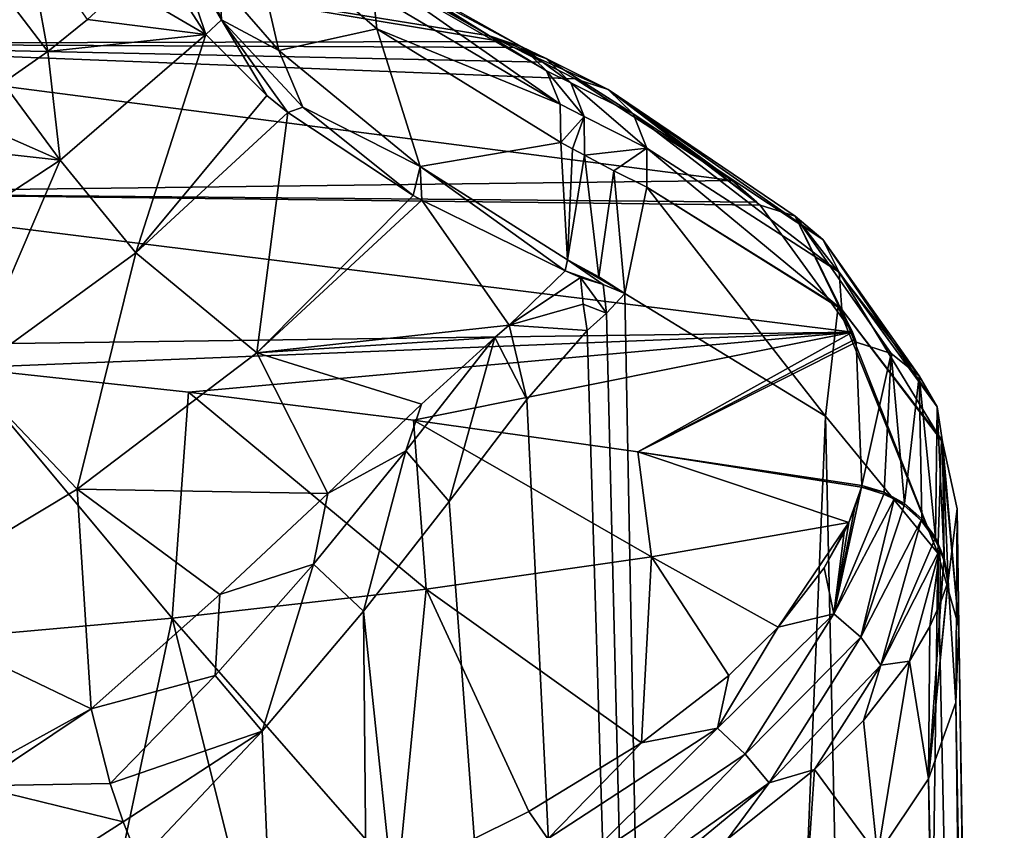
# Model space of a CAD drawing. Header units: millimetres. Extents: x -25 to 25, y -375 to 152.
# Tile 36 of 37: x 13.49 to 22.88, y 130.1 to 137.83. Entities that reach past the tile are written whole.
import ezdxf

# ---------------------------------------------------------------- set-up
doc = ezdxf.new("R2010")
doc.units = ezdxf.units.MM
doc.header["$LTSCALE"] = 65.390593
for name, color, linetype in [('25', 7, 'CONTINUOUS'), ('28', 7, 'CONTINUOUS'), ('29', 7, 'CONTINUOUS'), ('31', 7, 'CONTINUOUS'), ('33', 7, 'CONTINUOUS'), ('35', 7, 'CONTINUOUS'), ('37', 7, 'CONTINUOUS'), ('46', 7, 'CONTINUOUS'), ('47', 7, 'CONTINUOUS'), ('48', 7, 'CONTINUOUS'), ('49', 7, 'CONTINUOUS'), ('65', 7, 'CONTINUOUS'), ('66', 7, 'CONTINUOUS'), ('78', 7, 'CONTINUOUS'), ('79', 7, 'CONTINUOUS'), ('80', 7, 'CONTINUOUS'), ('92', 7, 'CONTINUOUS'), ('93', 7, 'CONTINUOUS'), ('94', 7, 'CONTINUOUS'), ('95', 7, 'CONTINUOUS'), ('96', 7, 'CONTINUOUS'), ('97', 7, 'CONTINUOUS')]:
    doc.layers.add(name, color=color, linetype=linetype)

msp = doc.modelspace()

# ---------------------------------------------------------------- linework, layer by layer
at = {"layer": '25', "color": 7, "linetype": 'CONTINUOUS', "true_color": 0xa2afbf}
for points in [[(19.2655, 135.2202, 35.3708), (19.0892, 135.035, 35.6418), (19.8838, 102.4455, 29.8024), (19.2655, 135.2202, 35.3708)], [(21.1801, 134.0494, 31.0351), (19.2655, 135.2202, 35.3708), (19.8838, 102.4455, 29.8024), (21.1801, 134.0494, 31.0351)], [(19.0892, 135.035, 35.6418), (18.9047, 134.867, 35.9182), (19.8838, 102.4455, 29.8024), (19.0892, 135.035, 35.6418)], [(18.9047, 134.867, 35.9182), (18.3305, 134.2104, 36.6962), (19.8838, 102.4455, 29.8024), (18.9047, 134.867, 35.9182)], [(18.3305, 134.2104, 36.6962), (17.5894, 133.2374, 37.5638), (19.8838, 102.4455, 29.8024), (18.3305, 134.2104, 36.6962)], [(21.8488, 103.2052, 25.494), (21.1801, 134.0494, 31.0351), (19.8838, 102.4455, 29.8024), (21.8488, 103.2052, 25.494)], [(22.2493, 132.7437, 26.3593), (21.1801, 134.0494, 31.0351), (21.8488, 103.2052, 25.494), (22.2493, 132.7437, 26.3593)], [(17.5894, 133.2374, 37.5638), (16.7718, 132.1896, 38.3994), (19.8838, 102.4455, 29.8024), (17.5894, 133.2374, 37.5638)], [(22.864, 104.0192, 20.8778), (22.2493, 132.7437, 26.3593), (21.8488, 103.2052, 25.494), (22.864, 104.0192, 20.8778)], [(22.4508, 132.0389, 23.9324), (22.2493, 132.7437, 26.3593), (22.864, 104.0192, 20.8778), (22.4508, 132.0389, 23.9324)], [(16.7718, 132.1896, 38.3994), (15.8053, 131.0454, 39.2643), (17.0546, 101.7732, 33.6152), (16.7718, 132.1896, 38.3994)], [(19.8838, 102.4455, 29.8024), (16.7718, 132.1896, 38.3994), (17.0546, 101.7732, 33.6152), (19.8838, 102.4455, 29.8024)], [(22.421, 131.3186, 21.4777), (22.4508, 132.0389, 23.9324), (22.8847, 104.8523, 16.1528), (22.421, 131.3186, 21.4777)], [(22.8847, 104.8523, 16.1528), (22.4508, 132.0389, 23.9324), (22.864, 104.0192, 20.8778), (22.8847, 104.8523, 16.1528)], [(22.1605, 130.589, 19.0508), (22.421, 131.3186, 21.4777), (22.7488, 105.154, 15.1148), (22.1605, 130.589, 19.0508)], [(22.7488, 105.154, 15.1148), (22.421, 131.3186, 21.4777), (22.8847, 104.8523, 16.1528), (22.7488, 105.154, 15.1148)], [(15.8053, 131.0454, 39.2643), (14.6319, 129.8004, 40.1743), (17.0546, 101.7732, 33.6152), (15.8053, 131.0454, 39.2643)], [(21.6741, 129.8597, 16.669), (22.1605, 130.589, 19.0508), (22.5635, 105.6806, 14.1532), (21.6741, 129.8597, 16.669)], [(22.5635, 105.6806, 14.1532), (22.1605, 130.589, 19.0508), (22.7488, 105.154, 15.1148), (22.5635, 105.6806, 14.1532)]]:
    msp.add_3dface(points, dxfattribs=at)
at = {"layer": '28', "color": 7, "linetype": 'CONTINUOUS', "true_color": 0xa2afbf}
for points in [[(12.0266, 138.6387, 35.7726), (15.4293, 139.2657, 42.3332), (17.9747, 137.6821, 36.0224), (12.0266, 138.6387, 35.7726)], [(17.9747, 137.6821, 36.0224), (15.4293, 139.2657, 42.3332), (16.1796, 138.7, 40.046), (17.9747, 137.6821, 36.0224)]]:
    msp.add_3dface(points, dxfattribs=at)
at = {"layer": '29', "color": 7, "linetype": 'CONTINUOUS', "true_color": 0xa2afbf}
for points in [[(10.1865, 137.6071, 30.6016), (12.0266, 138.6387, 35.7726), (18.0882, 137.6264, 35.8053), (10.1865, 137.6071, 30.6016)], [(12.0266, 138.6387, 35.7726), (17.9747, 137.6821, 36.0224), (18.0882, 137.6264, 35.8053), (12.0266, 138.6387, 35.7726)], [(18.205, 137.5689, 35.586), (10.1865, 137.6071, 30.6016), (18.0882, 137.6264, 35.8053), (18.205, 137.5689, 35.586)], [(20.2883, 136.2995, 30.9928), (10.1865, 137.6071, 30.6016), (18.791, 137.2708, 34.4835), (20.2883, 136.2995, 30.9928)], [(10.1865, 137.6071, 30.6016), (20.2883, 136.2995, 30.9928), (10.7569, 136.1835, 25.5283), (10.1865, 137.6071, 30.6016)], [(18.791, 137.2708, 34.4835), (10.1865, 137.6071, 30.6016), (18.4823, 137.4303, 35.0675), (18.791, 137.2708, 34.4835)], [(18.4823, 137.4303, 35.0675), (10.1865, 137.6071, 30.6016), (18.205, 137.5689, 35.586), (18.4823, 137.4303, 35.0675)], [(10.7569, 136.1835, 25.5283), (20.2883, 136.2995, 30.9928), (20.525, 136.0929, 30.2579), (10.7569, 136.1835, 25.5283)], [(21.4353, 134.8537, 25.914), (10.7569, 136.1835, 25.5283), (20.5572, 136.063, 30.1516), (21.4353, 134.8537, 25.914)], [(10.7569, 136.1835, 25.5283), (21.4353, 134.8537, 25.914), (10.7991, 134.7092, 20.4805), (10.7569, 136.1835, 25.5283)], [(20.5572, 136.063, 30.1516), (10.7569, 136.1835, 25.5283), (20.525, 136.0929, 30.2579), (20.5572, 136.063, 30.1516)], [(10.7991, 134.7092, 20.4805), (21.4353, 134.8537, 25.914), (12.9533, 134.5127, 20.539), (10.7991, 134.7092, 20.4805)], [(12.9533, 134.5127, 20.539), (21.4353, 134.8537, 25.914), (15.1032, 134.2806, 20.608), (12.9533, 134.5127, 20.539)], [(15.1032, 134.2806, 20.608), (21.4353, 134.8537, 25.914), (17.2482, 134.0131, 20.6876), (15.1032, 134.2806, 20.608)], [(17.2482, 134.0131, 20.6876), (21.4353, 134.8537, 25.914), (19.3879, 133.7102, 20.7777), (17.2482, 134.0131, 20.6876)], [(19.3879, 133.7102, 20.7777), (21.4353, 134.8537, 25.914), (21.4623, 134.7846, 25.6752), (19.3879, 133.7102, 20.7777)], [(21.4727, 134.7564, 25.5779), (19.3879, 133.7102, 20.7777), (21.4623, 134.7846, 25.6752), (21.4727, 134.7564, 25.5779)], [(21.5262, 133.389, 20.9351), (19.3879, 133.7102, 20.7777), (21.4727, 134.7564, 25.5779), (21.5262, 133.389, 20.9351)], [(21.5215, 133.372, 20.8783), (19.3879, 133.7102, 20.7777), (21.5262, 133.389, 20.9351), (21.5215, 133.372, 20.8783)]]:
    msp.add_3dface(points, dxfattribs=at)
at = {"layer": '31', "color": 7, "linetype": 'CONTINUOUS', "true_color": 0xa2afbf}
for points in [[(12.2809, 131.8832, 12.7411), (12.9533, 134.5127, 20.539), (14.9465, 132.1221, 14.2161), (12.2809, 131.8832, 12.7411)], [(12.9533, 134.5127, 20.539), (15.1032, 134.2806, 20.608), (14.9465, 132.1221, 14.2161), (12.9533, 134.5127, 20.539)], [(14.9465, 132.1221, 14.2161), (15.1032, 134.2806, 20.608), (17.3688, 132.4004, 15.9176), (14.9465, 132.1221, 14.2161)], [(15.1032, 134.2806, 20.608), (17.2482, 134.0131, 20.6876), (17.3688, 132.4004, 15.9176), (15.1032, 134.2806, 20.608)], [(17.2482, 134.0131, 20.6876), (19.3879, 133.7102, 20.7777), (19.5178, 132.7095, 17.7867), (17.2482, 134.0131, 20.6876)], [(17.3688, 132.4004, 15.9176), (17.2482, 134.0131, 20.6876), (19.5178, 132.7095, 17.7867), (17.3688, 132.4004, 15.9176)], [(19.3879, 133.7102, 20.7777), (21.5215, 133.372, 20.8783), (21.4003, 133.0351, 19.7569), (19.3879, 133.7102, 20.7777)], [(19.5178, 132.7095, 17.7867), (19.3879, 133.7102, 20.7777), (21.4003, 133.0351, 19.7569), (19.5178, 132.7095, 17.7867)], [(21.4003, 133.0351, 19.7569), (21.5215, 133.372, 20.8783), (21.4587, 133.1789, 20.2345), (21.4003, 133.0351, 19.7569)], [(19.5178, 132.7095, 17.7867), (21.4003, 133.0351, 19.7569), (20.7263, 132.037, 16.4846), (19.5178, 132.7095, 17.7867)], [(20.7263, 132.037, 16.4846), (21.4003, 133.0351, 19.7569), (21.1652, 132.6019, 18.3274), (20.7263, 132.037, 16.4846)], [(21.1652, 132.6019, 18.3274), (21.4003, 133.0351, 19.7569), (21.3559, 132.9393, 19.4396), (21.1652, 132.6019, 18.3274)], [(17.3688, 132.4004, 15.9176), (19.5178, 132.7095, 17.7867), (19.4236, 130.9322, 12.9497), (17.3688, 132.4004, 15.9176)], [(19.4236, 130.9322, 12.9497), (19.5178, 132.7095, 17.7867), (20.2564, 131.5766, 15.0006), (19.4236, 130.9322, 12.9497)], [(20.2564, 131.5766, 15.0006), (19.5178, 132.7095, 17.7867), (20.7263, 132.037, 16.4846), (20.2564, 131.5766, 15.0006)], [(14.9465, 132.1221, 14.2161), (17.3688, 132.4004, 15.9176), (17.1012, 129.6559, 8.9789), (14.9465, 132.1221, 14.2161)], [(17.1012, 129.6559, 8.9789), (17.3688, 132.4004, 15.9176), (18.3504, 130.2759, 10.8926), (17.1012, 129.6559, 8.9789)], [(18.3504, 130.2759, 10.8926), (17.3688, 132.4004, 15.9176), (19.4236, 130.9322, 12.9497), (18.3504, 130.2759, 10.8926)], [(12.2809, 131.8832, 12.7411), (14.9465, 132.1221, 14.2161), (14.1926, 128.5651, 5.679), (12.2809, 131.8832, 12.7411)], [(14.1926, 128.5651, 5.679), (14.9465, 132.1221, 14.2161), (15.7055, 129.0832, 7.2357), (14.1926, 128.5651, 5.679)], [(15.7055, 129.0832, 7.2357), (14.9465, 132.1221, 14.2161), (17.1012, 129.6559, 8.9789), (15.7055, 129.0832, 7.2357)], [(12.5826, 128.1044, 4.3107), (12.2809, 131.8832, 12.7411), (14.1926, 128.5651, 5.679), (12.5826, 128.1044, 4.3107)]]:
    msp.add_3dface(points, dxfattribs=at)
at = {"layer": '33', "color": 7, "linetype": 'CONTINUOUS', "true_color": 0xa2afbf}
msp.add_3dface([(13.074, 130.522, 41.9963), (14.1747, 131.2587, 41.1577), (12.7371, 130.4645, 42.334), (13.074, 130.522, 41.9963)], dxfattribs=at)
at = {"layer": '35', "color": 7, "linetype": 'CONTINUOUS', "true_color": 0xa2afbf}
for points in [[(14.481, 138.1563, 49.9619), (15.2671, 137.6945, 46.1964), (14.8264, 138.3846, 49.2264), (14.481, 138.1563, 49.9619)], [(14.1395, 137.8369, 50.2361), (15.2671, 137.6945, 46.1964), (14.481, 138.1563, 49.9619), (14.1395, 137.8369, 50.2361)], [(13.7592, 137.5298, 50.4996), (15.2671, 137.6945, 46.1964), (14.1395, 137.8369, 50.2361), (13.7592, 137.5298, 50.4996)], [(13.8771, 136.4935, 47.7533), (15.2671, 137.6945, 46.1964), (13.7592, 137.5298, 50.4996), (13.8771, 136.4935, 47.7533)], [(13.8771, 136.4935, 47.7533), (14.5997, 135.6095, 44.6314), (15.2671, 137.6945, 46.1964), (13.8771, 136.4935, 47.7533)], [(15.2671, 137.6945, 46.1964), (14.5997, 135.6095, 44.6314), (15.8494, 137.112, 43.6676), (15.2671, 137.6945, 46.1964)], [(13.3341, 137.2323, 50.755), (13.8771, 136.4935, 47.7533), (13.7592, 137.5298, 50.4996), (13.3341, 137.2323, 50.755)], [(12.8584, 136.9436, 51.0027), (13.8771, 136.4935, 47.7533), (13.3341, 137.2323, 50.755), (12.8584, 136.9436, 51.0027)], [(14.5997, 135.6095, 44.6314), (16.049, 136.9485, 42.9591), (15.8494, 137.112, 43.6676), (14.5997, 135.6095, 44.6314)], [(12.3283, 136.6649, 51.242), (13.8771, 136.4935, 47.7533), (12.8584, 136.9436, 51.0027), (12.3283, 136.6649, 51.242)], [(14.5997, 135.6095, 44.6314), (15.755, 134.6553, 41.2829), (16.049, 136.9485, 42.9591), (14.5997, 135.6095, 44.6314)], [(16.049, 136.9485, 42.9591), (15.755, 134.6553, 41.2829), (17.2456, 136.1569, 39.5365), (16.049, 136.9485, 42.9591)], [(12.3282, 135.4768, 48.7738), (13.8771, 136.4935, 47.7533), (12.3283, 136.6649, 51.242), (12.3282, 135.4768, 48.7738)], [(12.3282, 135.4768, 48.7738), (13.0022, 134.4456, 45.9732), (13.8771, 136.4935, 47.7533), (12.3282, 135.4768, 48.7738)], [(13.0022, 134.4456, 45.9732), (14.5997, 135.6095, 44.6314), (13.8771, 136.4935, 47.7533), (13.0022, 134.4456, 45.9732)], [(15.755, 134.6553, 41.2829), (17.3277, 136.1109, 39.3368), (17.2456, 136.1569, 39.5365), (15.755, 134.6553, 41.2829)], [(15.755, 134.6553, 41.2829), (18.1623, 134.9198, 37.1473), (17.3277, 136.1109, 39.3368), (15.755, 134.6553, 41.2829)], [(17.3277, 136.1109, 39.3368), (18.1623, 134.9198, 37.1473), (18.6956, 135.438, 36.4147), (17.3277, 136.1109, 39.3368)], [(13.0022, 134.4456, 45.9732), (14.0401, 133.3546, 42.9871), (14.5997, 135.6095, 44.6314), (13.0022, 134.4456, 45.9732)], [(14.0401, 133.3546, 42.9871), (15.755, 134.6553, 41.2829), (14.5997, 135.6095, 44.6314), (14.0401, 133.3546, 42.9871)], [(18.1623, 134.9198, 37.1473), (18.842, 135.3735, 36.1373), (18.6956, 135.438, 36.4147), (18.1623, 134.9198, 37.1473)], [(18.6956, 135.438, 36.4147), (18.842, 135.3735, 36.1373), (18.7695, 135.4055, 36.2741), (18.6956, 135.438, 36.4147)], [(18.024, 134.8028, 37.3362), (18.1623, 134.9198, 37.1473), (15.755, 134.6553, 41.2829), (18.024, 134.8028, 37.3362)], [(17.3261, 134.1649, 38.2205), (18.024, 134.8028, 37.3362), (15.755, 134.6553, 41.2829), (17.3261, 134.1649, 38.2205)], [(14.0401, 133.3546, 42.9871), (16.4321, 133.3132, 39.2098), (15.755, 134.6553, 41.2829), (14.0401, 133.3546, 42.9871)], [(16.4321, 133.3132, 39.2098), (17.3261, 134.1649, 38.2205), (15.755, 134.6553, 41.2829), (16.4321, 133.3132, 39.2098)], [(12.1628, 132.2245, 44.4678), (14.0401, 133.3546, 42.9871), (13.0022, 134.4456, 45.9732), (12.1628, 132.2245, 44.4678)], [(12.1628, 132.2245, 44.4678), (14.1747, 131.2587, 41.1577), (14.0401, 133.3546, 42.9871), (12.1628, 132.2245, 44.4678)], [(14.1747, 131.2587, 41.1577), (15.4005, 132.3483, 40.1861), (14.0401, 133.3546, 42.9871), (14.1747, 131.2587, 41.1577)], [(15.4005, 132.3483, 40.1861), (16.4321, 133.3132, 39.2098), (14.0401, 133.3546, 42.9871), (15.4005, 132.3483, 40.1861)], [(12.7371, 130.4645, 42.334), (14.1747, 131.2587, 41.1577), (12.1628, 132.2245, 44.4678), (12.7371, 130.4645, 42.334)]]:
    msp.add_3dface(points, dxfattribs=at)
at = {"layer": '37', "color": 7, "linetype": 'CONTINUOUS', "true_color": 0xa2afbf}
for points in [[(13.0816, 138.4205, 54.4124), (13.7592, 137.5298, 50.4996), (13.551, 138.6803, 54.2419), (13.0816, 138.4205, 54.4124)], [(13.7592, 137.5298, 50.4996), (14.1395, 137.8369, 50.2361), (13.551, 138.6803, 54.2419), (13.7592, 137.5298, 50.4996)], [(13.3341, 137.2323, 50.755), (13.7592, 137.5298, 50.4996), (13.0816, 138.4205, 54.4124), (13.3341, 137.2323, 50.755)]]:
    msp.add_3dface(points, dxfattribs=at)
at = {"layer": '46', "color": 7, "linetype": 'CONTINUOUS', "true_color": 0xa2afbf}
for points in [[(15.9629, 137.5419, 43.5903), (15.6729, 138.8108, 44.6642), (15.3991, 138.1917, 46.1432), (15.9629, 137.5419, 43.5903)], [(16.899, 137.7484, 40.5521), (15.6729, 138.8108, 44.6642), (15.9629, 137.5419, 43.5903), (16.899, 137.7484, 40.5521)], [(17.3112, 136.4345, 39.4908), (16.899, 137.7484, 40.5521), (15.9629, 137.5419, 43.5903), (17.3112, 136.4345, 39.4908)], [(18.6556, 136.6633, 36.6474), (16.899, 137.7484, 40.5521), (17.3112, 136.4345, 39.4908), (18.6556, 136.6633, 36.6474)], [(18.7187, 135.544, 36.3985), (18.6556, 136.6633, 36.6474), (17.3112, 136.4345, 39.4908), (18.7187, 135.544, 36.3985)], [(18.7662, 136.6035, 36.441), (18.6556, 136.6633, 36.6474), (18.7187, 135.544, 36.3985), (18.7662, 136.6035, 36.441)], [(18.8798, 136.5418, 36.2323), (18.7662, 136.6035, 36.441), (18.7187, 135.544, 36.3985), (18.8798, 136.5418, 36.2323)]]:
    msp.add_3dface(points, dxfattribs=at)
at = {"layer": '47', "color": 7, "linetype": 'CONTINUOUS', "true_color": 0xa2afbf}
for points in [[(18.8798, 136.5418, 36.2323), (18.7187, 135.544, 36.3985), (19.017, 135.3793, 35.8305), (18.8798, 136.5418, 36.2323)], [(19.1603, 136.3935, 35.7191), (18.8798, 136.5418, 36.2323), (19.017, 135.3793, 35.8305), (19.1603, 136.3935, 35.7191)], [(19.2655, 135.2202, 35.3708), (19.1603, 136.3935, 35.7191), (19.017, 135.3793, 35.8305), (19.2655, 135.2202, 35.3708)], [(19.1603, 136.3935, 35.7191), (19.2655, 135.2202, 35.3708), (19.4744, 136.2364, 35.1382), (19.1603, 136.3935, 35.7191)]]:
    msp.add_3dface(points, dxfattribs=at)
at = {"layer": '48', "color": 7, "linetype": 'CONTINUOUS', "true_color": 0xa2afbf}
for points in [[(19.2655, 135.2202, 35.3708), (21.1801, 134.0494, 31.0351), (19.4744, 136.2364, 35.1382), (19.2655, 135.2202, 35.3708)], [(19.4744, 136.2364, 35.1382), (21.1801, 134.0494, 31.0351), (21.3005, 135.0978, 30.7792), (19.4744, 136.2364, 35.1382)], [(21.1801, 134.0494, 31.0351), (22.2493, 132.7437, 26.3593), (21.3005, 135.0978, 30.7792), (21.1801, 134.0494, 31.0351)], [(21.3005, 135.0978, 30.7792), (22.2493, 132.7437, 26.3593), (21.3343, 135.0689, 30.6695), (21.3005, 135.0978, 30.7792)], [(21.3343, 135.0689, 30.6695), (22.2493, 132.7437, 26.3593), (22.2854, 133.8325, 26.0415), (21.3343, 135.0689, 30.6695)], [(22.2493, 132.7437, 26.3593), (22.4508, 132.0389, 23.9324), (22.2854, 133.8325, 26.0415), (22.2493, 132.7437, 26.3593)], [(22.2854, 133.8325, 26.0415), (22.4508, 132.0389, 23.9324), (22.2963, 133.8052, 25.9406), (22.2854, 133.8325, 26.0415)], [(22.2963, 133.8052, 25.9406), (22.4508, 132.0389, 23.9324), (22.4355, 133.1648, 23.5961), (22.2963, 133.8052, 25.9406)], [(22.421, 131.3186, 21.4777), (22.3498, 132.4831, 21.1382), (22.4355, 133.1648, 23.5961), (22.421, 131.3186, 21.4777)], [(22.4508, 132.0389, 23.9324), (22.421, 131.3186, 21.4777), (22.4355, 133.1648, 23.5961), (22.4508, 132.0389, 23.9324)]]:
    msp.add_3dface(points, dxfattribs=at)
at = {"layer": '49', "color": 7, "linetype": 'CONTINUOUS', "true_color": 0xa2afbf}
for points in [[(22.421, 131.3186, 21.4777), (22.1605, 130.589, 19.0508), (22.3498, 132.4831, 21.1382), (22.421, 131.3186, 21.4777)], [(22.3498, 132.4831, 21.1382), (22.1605, 130.589, 19.0508), (22.3448, 132.4666, 21.0794), (22.3498, 132.4831, 21.1382)], [(22.3448, 132.4666, 21.0794), (22.1605, 130.589, 19.0508), (22.2794, 132.2791, 20.4142), (22.3448, 132.4666, 21.0794)], [(22.2794, 132.2791, 20.4142), (22.1605, 130.589, 19.0508), (22.1743, 132.0443, 19.5929), (22.2794, 132.2791, 20.4142)], [(22.1743, 132.0443, 19.5929), (22.1605, 130.589, 19.0508), (21.9819, 131.7106, 18.4445), (22.1743, 132.0443, 19.5929)], [(21.9819, 131.7106, 18.4445), (21.6741, 129.8597, 16.669), (21.543, 131.1442, 16.5409), (21.9819, 131.7106, 18.4445)], [(22.1605, 130.589, 19.0508), (21.6741, 129.8597, 16.669), (21.9819, 131.7106, 18.4445), (22.1605, 130.589, 19.0508)], [(21.543, 131.1442, 16.5409), (21.6741, 129.8597, 16.669), (21.0744, 130.6766, 15.0058), (21.543, 131.1442, 16.5409)], [(21.0744, 130.6766, 15.0058), (20.9692, 129.1384, 14.3573), (20.2432, 130.0145, 12.8796), (21.0744, 130.6766, 15.0058)], [(21.6741, 129.8597, 16.669), (20.9692, 129.1384, 14.3573), (21.0744, 130.6766, 15.0058), (21.6741, 129.8597, 16.669)]]:
    msp.add_3dface(points, dxfattribs=at)
at = {"layer": '65', "color": 7, "linetype": 'CONTINUOUS', "true_color": 0xa2afbf}
for points in [[(18.6956, 135.438, 36.4147), (19.0594, 135.3062, 35.7422), (18.7187, 135.544, 36.3985), (18.6956, 135.438, 36.4147)], [(19.2655, 135.2202, 35.3708), (19.017, 135.3793, 35.8305), (18.7187, 135.544, 36.3985), (19.2655, 135.2202, 35.3708)], [(19.0594, 135.3062, 35.7422), (19.2655, 135.2202, 35.3708), (18.7187, 135.544, 36.3985), (19.0594, 135.3062, 35.7422)], [(18.6956, 135.438, 36.4147), (18.7695, 135.4055, 36.2741), (19.0594, 135.3062, 35.7422), (18.6956, 135.438, 36.4147)], [(18.7695, 135.4055, 36.2741), (18.842, 135.3735, 36.1373), (19.0594, 135.3062, 35.7422), (18.7695, 135.4055, 36.2741)]]:
    msp.add_3dface(points, dxfattribs=at)
at = {"layer": '66', "color": 7, "linetype": 'CONTINUOUS', "true_color": 0xa2afbf}
for points in [[(15.4161, 137.833, 45.8678), (14.9952, 138.9116, 49.1153), (14.9494, 138.6371, 49.177), (15.4161, 137.833, 45.8678)], [(15.3991, 138.1917, 46.1432), (14.9952, 138.9116, 49.1153), (15.4161, 137.833, 45.8678), (15.3991, 138.1917, 46.1432)], [(14.8264, 138.3846, 49.2264), (15.2671, 137.6945, 46.1964), (14.9494, 138.6371, 49.177), (14.8264, 138.3846, 49.2264)], [(15.2671, 137.6945, 46.1964), (15.4161, 137.833, 45.8678), (14.9494, 138.6371, 49.177), (15.2671, 137.6945, 46.1964)], [(15.9629, 137.5419, 43.5903), (15.3991, 138.1917, 46.1432), (15.4161, 137.833, 45.8678), (15.9629, 137.5419, 43.5903)], [(15.2671, 137.6945, 46.1964), (15.8494, 137.112, 43.6676), (15.4161, 137.833, 45.8678), (15.2671, 137.6945, 46.1964)], [(15.8494, 137.112, 43.6676), (16.049, 136.9485, 42.9591), (15.4161, 137.833, 45.8678), (15.8494, 137.112, 43.6676)], [(16.049, 136.9485, 42.9591), (16.1945, 136.9985, 42.624), (15.4161, 137.833, 45.8678), (16.049, 136.9485, 42.9591)], [(16.1945, 136.9985, 42.624), (15.9629, 137.5419, 43.5903), (15.4161, 137.833, 45.8678), (16.1945, 136.9985, 42.624)], [(17.3112, 136.4345, 39.4908), (15.9629, 137.5419, 43.5903), (16.1945, 136.9985, 42.624), (17.3112, 136.4345, 39.4908)], [(16.049, 136.9485, 42.9591), (17.2456, 136.1569, 39.5365), (16.1945, 136.9985, 42.624), (16.049, 136.9485, 42.9591)], [(17.2456, 136.1569, 39.5365), (17.3112, 136.4345, 39.4908), (16.1945, 136.9985, 42.624), (17.2456, 136.1569, 39.5365)], [(17.2456, 136.1569, 39.5365), (17.3277, 136.1109, 39.3368), (17.3112, 136.4345, 39.4908), (17.2456, 136.1569, 39.5365)], [(17.3277, 136.1109, 39.3368), (18.6956, 135.438, 36.4147), (17.3112, 136.4345, 39.4908), (17.3277, 136.1109, 39.3368)], [(17.3112, 136.4345, 39.4908), (18.6956, 135.438, 36.4147), (18.7187, 135.544, 36.3985), (17.3112, 136.4345, 39.4908)]]:
    msp.add_3dface(points, dxfattribs=at)
at = {"layer": '78', "color": 7, "linetype": 'CONTINUOUS', "true_color": 0xa2afbf}
for points in [[(14.1747, 131.2587, 41.1577), (13.074, 130.522, 41.9963), (14.355, 130.5459, 40.6192), (14.1747, 131.2587, 41.1577)], [(14.4809, 130.1784, 40.3857), (13.074, 130.522, 41.9963), (12.7252, 129.0602, 41.6278), (14.4809, 130.1784, 40.3857)], [(14.355, 130.5459, 40.6192), (13.074, 130.522, 41.9963), (14.4809, 130.1784, 40.3857), (14.355, 130.5459, 40.6192)], [(14.6319, 129.8004, 40.1743), (14.4809, 130.1784, 40.3857), (12.7252, 129.0602, 41.6278), (14.6319, 129.8004, 40.1743)]]:
    msp.add_3dface(points, dxfattribs=at)
at = {"layer": '79', "color": 7, "linetype": 'CONTINUOUS', "true_color": 0xa2afbf}
for points in [[(18.842, 135.3735, 36.1373), (18.1623, 134.9198, 37.1473), (18.8679, 135.121, 36.0245), (18.842, 135.3735, 36.1373)], [(18.1623, 134.9198, 37.1473), (18.9047, 134.867, 35.9182), (18.8679, 135.121, 36.0245), (18.1623, 134.9198, 37.1473)], [(18.3305, 134.2104, 36.6962), (18.1623, 134.9198, 37.1473), (18.024, 134.8028, 37.3362), (18.3305, 134.2104, 36.6962)], [(18.3305, 134.2104, 36.6962), (18.9047, 134.867, 35.9182), (18.1623, 134.9198, 37.1473), (18.3305, 134.2104, 36.6962)], [(17.5894, 133.2374, 37.5638), (18.024, 134.8028, 37.3362), (17.1754, 133.7204, 38.2645), (17.5894, 133.2374, 37.5638)], [(18.024, 134.8028, 37.3362), (17.3261, 134.1649, 38.2205), (17.1754, 133.7204, 38.2645), (18.024, 134.8028, 37.3362)], [(17.5894, 133.2374, 37.5638), (18.3305, 134.2104, 36.6962), (18.024, 134.8028, 37.3362), (17.5894, 133.2374, 37.5638)], [(17.3261, 134.1649, 38.2205), (16.4321, 133.3132, 39.2098), (17.1754, 133.7204, 38.2645), (17.3261, 134.1649, 38.2205)], [(16.2941, 132.6392, 39.1014), (16.7718, 132.1896, 38.3994), (17.1754, 133.7204, 38.2645), (16.2941, 132.6392, 39.1014)], [(16.4321, 133.3132, 39.2098), (16.2941, 132.6392, 39.1014), (17.1754, 133.7204, 38.2645), (16.4321, 133.3132, 39.2098)], [(16.7718, 132.1896, 38.3994), (17.5894, 133.2374, 37.5638), (17.1754, 133.7204, 38.2645), (16.7718, 132.1896, 38.3994)], [(16.4321, 133.3132, 39.2098), (15.4005, 132.3483, 40.1861), (16.2941, 132.6392, 39.1014), (16.4321, 133.3132, 39.2098)], [(15.3559, 131.5763, 39.8838), (15.8053, 131.0454, 39.2643), (16.2941, 132.6392, 39.1014), (15.3559, 131.5763, 39.8838)], [(15.4005, 132.3483, 40.1861), (15.3559, 131.5763, 39.8838), (16.2941, 132.6392, 39.1014), (15.4005, 132.3483, 40.1861)], [(15.8053, 131.0454, 39.2643), (16.7718, 132.1896, 38.3994), (16.2941, 132.6392, 39.1014), (15.8053, 131.0454, 39.2643)], [(15.4005, 132.3483, 40.1861), (14.1747, 131.2587, 41.1577), (15.3559, 131.5763, 39.8838), (15.4005, 132.3483, 40.1861)], [(14.1747, 131.2587, 41.1577), (14.355, 130.5459, 40.6192), (15.3559, 131.5763, 39.8838), (14.1747, 131.2587, 41.1577)], [(14.355, 130.5459, 40.6192), (15.8053, 131.0454, 39.2643), (15.3559, 131.5763, 39.8838), (14.355, 130.5459, 40.6192)], [(15.8053, 131.0454, 39.2643), (14.355, 130.5459, 40.6192), (14.4809, 130.1784, 40.3857), (15.8053, 131.0454, 39.2643)], [(14.6319, 129.8004, 40.1743), (15.8053, 131.0454, 39.2643), (14.4809, 130.1784, 40.3857), (14.6319, 129.8004, 40.1743)]]:
    msp.add_3dface(points, dxfattribs=at)
at = {"layer": '80', "color": 7, "linetype": 'CONTINUOUS', "true_color": 0xa2afbf}
for points in [[(18.842, 135.3735, 36.1373), (19.0892, 135.035, 35.6418), (19.0594, 135.3062, 35.7422), (18.842, 135.3735, 36.1373)], [(19.0892, 135.035, 35.6418), (18.842, 135.3735, 36.1373), (18.8679, 135.121, 36.0245), (19.0892, 135.035, 35.6418)], [(19.0892, 135.035, 35.6418), (19.2655, 135.2202, 35.3708), (19.0594, 135.3062, 35.7422), (19.0892, 135.035, 35.6418)], [(18.9047, 134.867, 35.9182), (19.0892, 135.035, 35.6418), (18.8679, 135.121, 36.0245), (18.9047, 134.867, 35.9182)]]:
    msp.add_3dface(points, dxfattribs=at)
at = {"layer": '92', "color": 7, "linetype": 'CONTINUOUS', "true_color": 0xa2afbf}
for points in [[(15.6729, 138.8108, 44.6642), (16.899, 137.7484, 40.5521), (16.8651, 138.0838, 40.4556), (15.6729, 138.8108, 44.6642)], [(17.9747, 137.6821, 36.0224), (16.1796, 138.7, 40.046), (18.2818, 137.5757, 36.2134), (17.9747, 137.6821, 36.0224)], [(16.1796, 138.7, 40.046), (16.4818, 138.5908, 40.186), (18.2818, 137.5757, 36.2134), (16.1796, 138.7, 40.046)], [(16.4818, 138.5908, 40.186), (16.7201, 138.3766, 40.3283), (18.5174, 137.3466, 36.398), (16.4818, 138.5908, 40.186)], [(18.2818, 137.5757, 36.2134), (16.4818, 138.5908, 40.186), (18.5174, 137.3466, 36.398), (18.2818, 137.5757, 36.2134)], [(16.7201, 138.3766, 40.3283), (16.8651, 138.0838, 40.4556), (18.6482, 137.0274, 36.5498), (16.7201, 138.3766, 40.3283)], [(18.5174, 137.3466, 36.398), (16.7201, 138.3766, 40.3283), (18.6482, 137.0274, 36.5498), (18.5174, 137.3466, 36.398)], [(16.8651, 138.0838, 40.4556), (16.899, 137.7484, 40.5521), (18.6482, 137.0274, 36.5498), (16.8651, 138.0838, 40.4556)], [(16.899, 137.7484, 40.5521), (18.6556, 136.6633, 36.6474), (18.6482, 137.0274, 36.5498), (16.899, 137.7484, 40.5521)]]:
    msp.add_3dface(points, dxfattribs=at)
at = {"layer": '93', "color": 7, "linetype": 'CONTINUOUS', "true_color": 0xa2afbf}
for points in [[(17.9747, 137.6821, 36.0224), (18.205, 137.5689, 35.586), (18.0882, 137.6264, 35.8053), (17.9747, 137.6821, 36.0224)], [(18.205, 137.5689, 35.586), (17.9747, 137.6821, 36.0224), (18.5135, 137.4637, 35.784), (18.205, 137.5689, 35.586)], [(17.9747, 137.6821, 36.0224), (18.2818, 137.5757, 36.2134), (18.5135, 137.4637, 35.784), (17.9747, 137.6821, 36.0224)], [(18.2818, 137.5757, 36.2134), (18.5174, 137.3466, 36.398), (18.749, 137.2329, 35.9755), (18.2818, 137.5757, 36.2134)], [(18.5135, 137.4637, 35.784), (18.2818, 137.5757, 36.2134), (18.749, 137.2329, 35.9755), (18.5135, 137.4637, 35.784)], [(18.5174, 137.3466, 36.398), (18.6482, 137.0274, 36.5498), (18.8773, 136.9099, 36.1325), (18.5174, 137.3466, 36.398)], [(18.749, 137.2329, 35.9755), (18.5174, 137.3466, 36.398), (18.8773, 136.9099, 36.1325), (18.749, 137.2329, 35.9755)], [(18.6482, 137.0274, 36.5498), (18.6556, 136.6633, 36.6474), (18.8773, 136.9099, 36.1325), (18.6482, 137.0274, 36.5498)], [(18.6556, 136.6633, 36.6474), (18.7662, 136.6035, 36.441), (18.8773, 136.9099, 36.1325), (18.6556, 136.6633, 36.6474)], [(18.7662, 136.6035, 36.441), (18.8798, 136.5418, 36.2323), (18.8773, 136.9099, 36.1325), (18.7662, 136.6035, 36.441)]]:
    msp.add_3dface(points, dxfattribs=at)
at = {"layer": '94', "color": 7, "linetype": 'CONTINUOUS', "true_color": 0xa2afbf}
for points in [[(18.791, 137.2708, 34.4835), (18.4823, 137.4303, 35.0675), (18.205, 137.5689, 35.586), (18.791, 137.2708, 34.4835)], [(18.791, 137.2708, 34.4835), (18.205, 137.5689, 35.586), (19.1058, 137.1671, 34.6812), (18.791, 137.2708, 34.4835)], [(18.205, 137.5689, 35.586), (18.5135, 137.4637, 35.784), (19.1058, 137.1671, 34.6812), (18.205, 137.5689, 35.586)], [(18.5135, 137.4637, 35.784), (18.749, 137.2329, 35.9755), (19.3457, 136.9347, 34.8746), (18.5135, 137.4637, 35.784)], [(19.1058, 137.1671, 34.6812), (18.5135, 137.4637, 35.784), (19.3457, 136.9347, 34.8746), (19.1058, 137.1671, 34.6812)], [(18.749, 137.2329, 35.9755), (18.8773, 136.9099, 36.1325), (19.475, 136.6083, 35.0349), (18.749, 137.2329, 35.9755)], [(19.3457, 136.9347, 34.8746), (18.749, 137.2329, 35.9755), (19.475, 136.6083, 35.0349), (19.3457, 136.9347, 34.8746)], [(18.8773, 136.9099, 36.1325), (18.8798, 136.5418, 36.2323), (19.475, 136.6083, 35.0349), (18.8773, 136.9099, 36.1325)], [(18.8798, 136.5418, 36.2323), (19.1603, 136.3935, 35.7191), (19.475, 136.6083, 35.0349), (18.8798, 136.5418, 36.2323)], [(19.1603, 136.3935, 35.7191), (19.4744, 136.2364, 35.1382), (19.475, 136.6083, 35.0349), (19.1603, 136.3935, 35.7191)]]:
    msp.add_3dface(points, dxfattribs=at)
at = {"layer": '95', "color": 7, "linetype": 'CONTINUOUS', "true_color": 0xa2afbf}
for points in [[(20.2883, 136.2995, 30.9928), (18.791, 137.2708, 34.4835), (19.1058, 137.1671, 34.6812), (20.2883, 136.2995, 30.9928)], [(20.525, 136.0929, 30.2579), (20.2883, 136.2995, 30.9928), (19.1058, 137.1671, 34.6812), (20.525, 136.0929, 30.2579)], [(20.5572, 136.063, 30.1516), (20.525, 136.0929, 30.2579), (19.1058, 137.1671, 34.6812), (20.5572, 136.063, 30.1516)], [(20.5572, 136.063, 30.1516), (19.1058, 137.1671, 34.6812), (20.8909, 135.9588, 30.2816), (20.5572, 136.063, 30.1516)], [(19.1058, 137.1671, 34.6812), (19.3457, 136.9347, 34.8746), (21.1534, 135.7358, 30.4246), (19.1058, 137.1671, 34.6812)], [(19.1058, 137.1671, 34.6812), (21.1534, 135.7358, 30.4246), (20.8909, 135.9588, 30.2816), (19.1058, 137.1671, 34.6812)], [(19.3457, 136.9347, 34.8746), (19.475, 136.6083, 35.0349), (21.3086, 135.4247, 30.5598), (19.3457, 136.9347, 34.8746)], [(19.3457, 136.9347, 34.8746), (21.3086, 135.4247, 30.5598), (21.1534, 135.7358, 30.4246), (19.3457, 136.9347, 34.8746)], [(19.4744, 136.2364, 35.1382), (21.3343, 135.0689, 30.6695), (19.475, 136.6083, 35.0349), (19.4744, 136.2364, 35.1382)], [(19.475, 136.6083, 35.0349), (21.3343, 135.0689, 30.6695), (21.3086, 135.4247, 30.5598), (19.475, 136.6083, 35.0349)], [(19.4744, 136.2364, 35.1382), (21.3005, 135.0978, 30.7792), (21.3343, 135.0689, 30.6695), (19.4744, 136.2364, 35.1382)], [(21.4353, 134.8537, 25.914), (20.5572, 136.063, 30.1516), (20.8909, 135.9588, 30.2816), (21.4353, 134.8537, 25.914)], [(21.4623, 134.7846, 25.6752), (21.4353, 134.8537, 25.914), (20.8909, 135.9588, 30.2816), (21.4623, 134.7846, 25.6752)], [(21.4727, 134.7564, 25.5779), (21.4623, 134.7846, 25.6752), (20.8909, 135.9588, 30.2816), (21.4727, 134.7564, 25.5779)], [(21.8044, 134.6484, 25.6437), (21.4727, 134.7564, 25.5779), (20.8909, 135.9588, 30.2816), (21.8044, 134.6484, 25.6437)], [(21.1534, 135.7358, 30.4246), (22.0727, 134.4342, 25.7342), (20.8909, 135.9588, 30.2816), (21.1534, 135.7358, 30.4246)], [(22.0727, 134.4342, 25.7342), (21.8044, 134.6484, 25.6437), (20.8909, 135.9588, 30.2816), (22.0727, 134.4342, 25.7342)], [(21.3086, 135.4247, 30.5598), (22.2439, 134.1409, 25.8374), (21.1534, 135.7358, 30.4246), (21.3086, 135.4247, 30.5598)], [(22.2439, 134.1409, 25.8374), (22.0727, 134.4342, 25.7342), (21.1534, 135.7358, 30.4246), (22.2439, 134.1409, 25.8374)], [(21.3343, 135.0689, 30.6695), (22.2963, 133.8052, 25.9406), (21.3086, 135.4247, 30.5598), (21.3343, 135.0689, 30.6695)], [(22.2963, 133.8052, 25.9406), (22.2439, 134.1409, 25.8374), (21.3086, 135.4247, 30.5598), (22.2963, 133.8052, 25.9406)], [(21.3343, 135.0689, 30.6695), (22.2854, 133.8325, 26.0415), (22.2963, 133.8052, 25.9406), (21.3343, 135.0689, 30.6695)], [(21.5262, 133.389, 20.9351), (21.4727, 134.7564, 25.5779), (21.8044, 134.6484, 25.6437), (21.5262, 133.389, 20.9351)], [(21.5262, 133.389, 20.9351), (21.8044, 134.6484, 25.6437), (21.7393, 133.3243, 20.9369), (21.5262, 133.389, 20.9351)], [(21.7393, 133.3243, 20.9369), (21.8044, 134.6484, 25.6437), (21.9332, 133.2162, 20.9532), (21.7393, 133.3243, 20.9369)], [(21.8044, 134.6484, 25.6437), (22.0727, 134.4342, 25.7342), (21.9332, 133.2162, 20.9532), (21.8044, 134.6484, 25.6437)], [(21.9332, 133.2162, 20.9532), (22.0727, 134.4342, 25.7342), (22.0985, 133.07, 20.9833), (21.9332, 133.2162, 20.9532)], [(22.0985, 133.07, 20.9833), (22.0727, 134.4342, 25.7342), (22.2269, 132.8931, 21.0256), (22.0985, 133.07, 20.9833)], [(22.0727, 134.4342, 25.7342), (22.2439, 134.1409, 25.8374), (22.2269, 132.8931, 21.0256), (22.0727, 134.4342, 25.7342)], [(22.2269, 132.8931, 21.0256), (22.2439, 134.1409, 25.8374), (22.3121, 132.6942, 21.0781), (22.2269, 132.8931, 21.0256)], [(22.2439, 134.1409, 25.8374), (22.2963, 133.8052, 25.9406), (22.3121, 132.6942, 21.0781), (22.2439, 134.1409, 25.8374)], [(22.3498, 132.4831, 21.1382), (22.2963, 133.8052, 25.9406), (22.4355, 133.1648, 23.5961), (22.3498, 132.4831, 21.1382)], [(22.2963, 133.8052, 25.9406), (22.3498, 132.4831, 21.1382), (22.3121, 132.6942, 21.0781), (22.2963, 133.8052, 25.9406)]]:
    msp.add_3dface(points, dxfattribs=at)
at = {"layer": '96', "color": 7, "linetype": 'CONTINUOUS', "true_color": 0xa2afbf}
for points in [[(21.5215, 133.372, 20.8783), (21.5262, 133.389, 20.9351), (21.7393, 133.3243, 20.9369), (21.5215, 133.372, 20.8783)], [(21.5215, 133.372, 20.8783), (21.7393, 133.3243, 20.9369), (21.7344, 133.3072, 20.8796), (21.5215, 133.372, 20.8783)], [(21.7344, 133.3072, 20.8796), (21.7393, 133.3243, 20.9369), (21.8337, 133.2586, 20.8857), (21.7344, 133.3072, 20.8796)], [(21.7393, 133.3243, 20.9369), (21.9332, 133.2162, 20.9532), (21.8337, 133.2586, 20.8857), (21.7393, 133.3243, 20.9369)], [(21.8337, 133.2586, 20.8857), (21.9332, 133.2162, 20.9532), (21.9282, 133.1991, 20.8955), (21.8337, 133.2586, 20.8857)], [(21.9282, 133.1991, 20.8955), (21.9332, 133.2162, 20.9532), (22.0931, 133.0533, 20.9251), (21.9282, 133.1991, 20.8955)], [(21.9332, 133.2162, 20.9532), (22.0985, 133.07, 20.9833), (22.0931, 133.0533, 20.9251), (21.9332, 133.2162, 20.9532)], [(22.0931, 133.0533, 20.9251), (22.0985, 133.07, 20.9833), (22.2217, 132.8762, 20.9672), (22.0931, 133.0533, 20.9251)], [(22.0985, 133.07, 20.9833), (22.2269, 132.8931, 21.0256), (22.2217, 132.8762, 20.9672), (22.0985, 133.07, 20.9833)], [(22.2217, 132.8762, 20.9672), (22.2269, 132.8931, 21.0256), (22.2701, 132.779, 20.9922), (22.2217, 132.8762, 20.9672)], [(22.2269, 132.8931, 21.0256), (22.3121, 132.6942, 21.0781), (22.2701, 132.779, 20.9922), (22.2269, 132.8931, 21.0256)], [(22.2701, 132.779, 20.9922), (22.3121, 132.6942, 21.0781), (22.307, 132.6775, 21.0195), (22.2701, 132.779, 20.9922)], [(22.3121, 132.6942, 21.0781), (22.3448, 132.4666, 21.0794), (22.307, 132.6775, 21.0195), (22.3121, 132.6942, 21.0781)], [(22.3498, 132.4831, 21.1382), (22.3448, 132.4666, 21.0794), (22.3121, 132.6942, 21.0781), (22.3498, 132.4831, 21.1382)]]:
    msp.add_3dface(points, dxfattribs=at)
at = {"layer": '97', "color": 7, "linetype": 'CONTINUOUS', "true_color": 0xa2afbf}
for points in [[(21.4587, 133.1789, 20.2345), (21.5215, 133.372, 20.8783), (21.257, 132.1629, 17.2843), (21.4587, 133.1789, 20.2345)], [(21.5215, 133.372, 20.8783), (21.7344, 133.3072, 20.8796), (21.257, 132.1629, 17.2843), (21.5215, 133.372, 20.8783)], [(21.7344, 133.3072, 20.8796), (21.8337, 133.2586, 20.8857), (21.257, 132.1629, 17.2843), (21.7344, 133.3072, 20.8796)], [(21.8337, 133.2586, 20.8857), (21.5166, 131.9409, 17.2914), (21.257, 132.1629, 17.2843), (21.8337, 133.2586, 20.8857)], [(21.8337, 133.2586, 20.8857), (21.9282, 133.1991, 20.8955), (21.5166, 131.9409, 17.2914), (21.8337, 133.2586, 20.8857)], [(21.9282, 133.1991, 20.8955), (22.0931, 133.0533, 20.9251), (21.5166, 131.9409, 17.2914), (21.9282, 133.1991, 20.8955)], [(21.4003, 133.0351, 19.7569), (21.4587, 133.1789, 20.2345), (21.257, 132.1629, 17.2843), (21.4003, 133.0351, 19.7569)], [(21.3559, 132.9393, 19.4396), (21.4003, 133.0351, 19.7569), (21.257, 132.1629, 17.2843), (21.3559, 132.9393, 19.4396)], [(22.0931, 133.0533, 20.9251), (21.708, 131.6724, 17.4027), (21.5166, 131.9409, 17.2914), (22.0931, 133.0533, 20.9251)], [(22.0931, 133.0533, 20.9251), (22.2217, 132.8762, 20.9672), (21.708, 131.6724, 17.4027), (22.0931, 133.0533, 20.9251)], [(21.1652, 132.6019, 18.3274), (21.3559, 132.9393, 19.4396), (21.257, 132.1629, 17.2843), (21.1652, 132.6019, 18.3274)], [(22.2217, 132.8762, 20.9672), (22.2701, 132.779, 20.9922), (21.708, 131.6724, 17.4027), (22.2217, 132.8762, 20.9672)], [(22.2701, 132.779, 20.9922), (21.9819, 131.7106, 18.4445), (21.708, 131.6724, 17.4027), (22.2701, 132.779, 20.9922)], [(22.1743, 132.0443, 19.5929), (21.9819, 131.7106, 18.4445), (22.2701, 132.779, 20.9922), (22.1743, 132.0443, 19.5929)], [(22.2794, 132.2791, 20.4142), (22.1743, 132.0443, 19.5929), (22.2701, 132.779, 20.9922), (22.2794, 132.2791, 20.4142)], [(22.2794, 132.2791, 20.4142), (22.2701, 132.779, 20.9922), (22.307, 132.6775, 21.0195), (22.2794, 132.2791, 20.4142)], [(22.3448, 132.4666, 21.0794), (22.2794, 132.2791, 20.4142), (22.307, 132.6775, 21.0195), (22.3448, 132.4666, 21.0794)], [(20.7263, 132.037, 16.4846), (21.1652, 132.6019, 18.3274), (21.257, 132.1629, 17.2843), (20.7263, 132.037, 16.4846)], [(20.7263, 132.037, 16.4846), (21.257, 132.1629, 17.2843), (20.1496, 131.0739, 13.8067), (20.7263, 132.037, 16.4846)], [(21.257, 132.1629, 17.2843), (20.4138, 130.826, 13.7802), (20.1496, 131.0739, 13.8067), (21.257, 132.1629, 17.2843)], [(21.5166, 131.9409, 17.2914), (20.4138, 130.826, 13.7802), (21.257, 132.1629, 17.2843), (21.5166, 131.9409, 17.2914)], [(20.2564, 131.5766, 15.0006), (20.7263, 132.037, 16.4846), (20.1496, 131.0739, 13.8067), (20.2564, 131.5766, 15.0006)], [(21.5166, 131.9409, 17.2914), (20.6411, 130.5518, 13.931), (20.4138, 130.826, 13.7802), (21.5166, 131.9409, 17.2914)], [(21.708, 131.6724, 17.4027), (20.6411, 130.5518, 13.931), (21.5166, 131.9409, 17.2914), (21.708, 131.6724, 17.4027)], [(21.9819, 131.7106, 18.4445), (21.543, 131.1442, 16.5409), (21.708, 131.6724, 17.4027), (21.9819, 131.7106, 18.4445)], [(21.0744, 130.6766, 15.0058), (20.6411, 130.5518, 13.931), (21.708, 131.6724, 17.4027), (21.0744, 130.6766, 15.0058)], [(21.543, 131.1442, 16.5409), (21.0744, 130.6766, 15.0058), (21.708, 131.6724, 17.4027), (21.543, 131.1442, 16.5409)], [(19.4236, 130.9322, 12.9497), (20.2564, 131.5766, 15.0006), (20.1496, 131.0739, 13.8067), (19.4236, 130.9322, 12.9497)], [(19.4236, 130.9322, 12.9497), (20.1496, 131.0739, 13.8067), (18.5317, 130.0167, 10.5235), (19.4236, 130.9322, 12.9497)], [(20.1496, 131.0739, 13.8067), (18.8001, 129.7352, 10.4588), (18.5317, 130.0167, 10.5235), (20.1496, 131.0739, 13.8067)], [(20.4138, 130.826, 13.7802), (18.8001, 129.7352, 10.4588), (20.1496, 131.0739, 13.8067), (20.4138, 130.826, 13.7802)], [(18.3504, 130.2759, 10.8926), (19.4236, 130.9322, 12.9497), (18.5317, 130.0167, 10.5235), (18.3504, 130.2759, 10.8926)], [(20.4138, 130.826, 13.7802), (19.0808, 129.4445, 10.6382), (18.8001, 129.7352, 10.4588), (20.4138, 130.826, 13.7802)], [(20.6411, 130.5518, 13.931), (19.0808, 129.4445, 10.6382), (20.4138, 130.826, 13.7802), (20.6411, 130.5518, 13.931)], [(21.0744, 130.6766, 15.0058), (20.2432, 130.0145, 12.8796), (20.6411, 130.5518, 13.931), (21.0744, 130.6766, 15.0058)], [(19.1668, 129.3329, 10.7386), (19.0808, 129.4445, 10.6382), (20.6411, 130.5518, 13.931), (19.1668, 129.3329, 10.7386)], [(20.2432, 130.0145, 12.8796), (19.1668, 129.3329, 10.7386), (20.6411, 130.5518, 13.931), (20.2432, 130.0145, 12.8796)], [(17.1012, 129.6559, 8.9789), (18.3504, 130.2759, 10.8926), (18.5317, 130.0167, 10.5235), (17.1012, 129.6559, 8.9789)]]:
    msp.add_3dface(points, dxfattribs=at)

doc.saveas('drawing.dxf')
